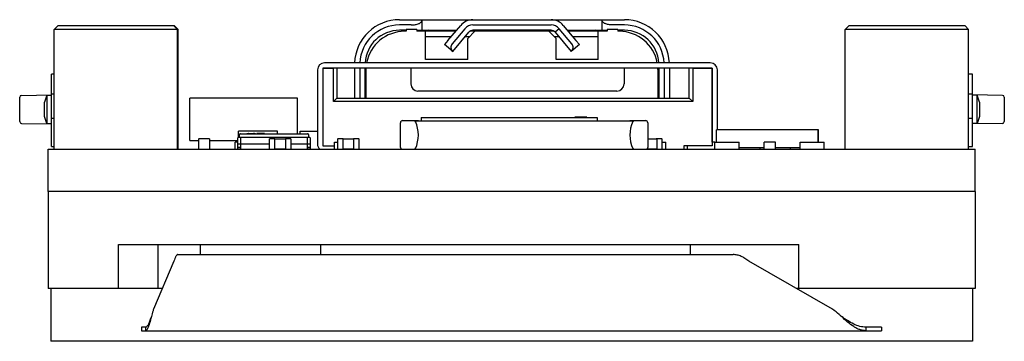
# Model space of a CAD drawing. Header units: millimetres. Extents: x 0 to 297, y 0 to 210.
# Tile 25 of 32: x 114 to 142, y 84 to 93. Entities that reach past the tile are written whole.
import ezdxf

# ---------------------------------------------------------------- set-up
doc = ezdxf.new("R2010")
doc.units = ezdxf.units.MM
doc.header["$LTSCALE"] = 16.335
for name, color, linetype in [('ANT-SMD_L7_0DXF_CONTINUOUS_LINE', 7, 'CONTINUOUS'), ('BOARD_1_DXF_CONTINUOUS_LINE', 7, 'CONTINUOUS'), ('CRYSTAL-SMD_DXF_CONTINUOUS_LINE', 7, 'CONTINUOUS'), ('ESP32C6-1-3-DXF_CONTINUOUS_LINE', 7, 'CONTINUOUS'), ('EXTRUDED-399DXF_CONTINUOUS_LINE', 7, 'CONTINUOUS'), ('EXTRUDED-400DXF_CONTINUOUS_LINE', 7, 'CONTINUOUS'), ('EXTRUDED-401DXF_CONTINUOUS_LINE', 7, 'CONTINUOUS'), ('EXTRUDED-883DXF_CONTINUOUS_LINE', 7, 'CONTINUOUS'), ('EXTRUDED-939DXF_CONTINUOUS_LINE', 7, 'CONTINUOUS'), ('KEY-SMD_4P-LDXF_CONTINUOUS_LINE', 7, 'CONTINUOUS'), ('QFN-32_L5_0-DXF_CONTINUOUS_LINE', 7, 'CONTINUOUS'), ('SMTSO-M2-3_5DXF_CONTINUOUS_LINE', 7, 'CONTINUOUS'), ('TF-SMD_TF-02DXF_CONTINUOUS_LINE', 7, 'CONTINUOUS'), ('TYPE-C_16PINDXF_CONTINUOUS_LINE', 7, 'CONTINUOUS'), ('USER_LIBRARYDXF_CONTINUOUS_LINE', 7, 'CONTINUOUS')]:
    doc.layers.add(name, color=color, linetype=linetype)

msp = doc.modelspace()

# ---------------------------------------------------------------- linework, layer by layer
at = {"layer": 'ANT-SMD_L7_0DXF_CONTINUOUS_LINE', "color": 7, "linetype": 'Continuous'}
for p, q in [((124.552, 89.77), (124.552, 90.47)), ((124.612, 90.53), (125.062, 90.53)), ((124.964, 90.503), (124.975, 90.503)), ((124.966, 90.503), (124.968, 90.51)), ((124.974, 90.52), (131.15, 90.52)), ((125.062, 90.52), (125.062, 90.53)), ((131.062, 90.53), (131.512, 90.53)), ((131.062, 90.52), (131.062, 90.53)), ((131.149, 90.503), (131.16, 90.503)), ((131.572, 90.47), (131.572, 89.77)), ((124.975, 89.737), (124.964, 89.737)), ((131.16, 89.737), (131.149, 89.737)), ((131.157, 89.737), (131.156, 89.73)), ((131.157, 89.72), (131.157, 89.723))]:
    msp.add_line(p, q, dxfattribs=at)
for centre, radius, start, end in [((124.612, 90.47), 0.06, 90, 180), ((124.171, 90.12), 0.89, 334.5145, 25.4855), ((131.952, 90.12), 0.89, 154.5145, 205.4855), ((131.053, 90.485), 0.106, 9.8671, 10.9575), ((131.512, 90.47), 0.06, 0, 90), ((124.612, 89.77), 0.06, 180, 236.6692), ((125.071, 89.755), 0.106, 189.8671, 190.9575), ((131.512, 89.77), 0.06, 303.3308, 0)]:
    msp.add_arc(centre, radius, start, end, dxfattribs=at)
for points, knots in [([(124.967, 90.518), (124.966, 90.516), (124.965, 90.512), (124.964, 90.507), (124.964, 90.503)], [0, 0, 0, 0, 0.22261, 1, 1, 1, 1]), ([(124.974, 90.53), (124.973, 90.53), (124.971, 90.529), (124.97, 90.526), (124.968, 90.523), (124.967, 90.519), (124.967, 90.518)], [0, 0, 0, 0, 0.134974, 0.336506, 0.62437, 1, 1, 1, 1]), ([(124.968, 90.51), (124.968, 90.512), (124.969, 90.514), (124.97, 90.518), (124.972, 90.52), (124.974, 90.52)], [0, 0, 0, 0, 0.377389, 0.667209, 1, 1, 1, 1]), ([(131.154, 90.527), (131.154, 90.527), (131.153, 90.529), (131.151, 90.53), (131.15, 90.53)], [0, 0, 0, 0, 0.334805, 1, 1, 1, 1]), ([(131.15, 90.52), (131.151, 90.52), (131.152, 90.519), (131.153, 90.518), (131.154, 90.515), (131.156, 90.511), (131.157, 90.507), (131.157, 90.505)], [0, 0, 0, 0, 0.12327, 0.212292, 0.323924, 0.617026, 1, 1, 1, 1]), ([(131.16, 90.503), (131.159, 90.508), (131.158, 90.515), (131.156, 90.523), (131.155, 90.526), (131.154, 90.527)], [0, 0, 0, 0, 0.597488, 0.825201, 1, 1, 1, 1]), ([(124.964, 89.737), (124.964, 89.735), (124.965, 89.73), (124.966, 89.724), (124.967, 89.72)], [0, 0, 0, 0, 0.284308, 1, 1, 1, 1]), ([(124.974, 89.72), (124.973, 89.72), (124.972, 89.721), (124.971, 89.722), (124.969, 89.725), (124.968, 89.729), (124.967, 89.733), (124.967, 89.735)], [0, 0, 0, 0, 0.12327, 0.212292, 0.323924, 0.617026, 1, 1, 1, 1]), ([(131.156, 89.73), (131.155, 89.728), (131.155, 89.726), (131.153, 89.722), (131.152, 89.72), (131.15, 89.72)], [0, 0, 0, 0, 0.377389, 0.667209, 1, 1, 1, 1]), ([(131.157, 89.723), (131.158, 89.724), (131.159, 89.728), (131.159, 89.733), (131.16, 89.737)], [0, 0, 0, 0, 0.22261, 1, 1, 1, 1])]:
    msp.add_open_spline(points, degree=3, knots=knots, dxfattribs=at)
at = {"layer": 'BOARD_1_DXF_CONTINUOUS_LINE', "color": 7, "linetype": 'Continuous'}
for p, q in [((114.552, 88.52), (114.552, 89.72)), ((114.552, 89.72), (140.859, 89.72)), ((140.859, 88.52), (140.859, 89.72)), ((140.859, 88.52), (114.552, 88.52))]:
    msp.add_line(p, q, dxfattribs=at)
at = {"layer": 'CRYSTAL-SMD_DXF_CONTINUOUS_LINE', "color": 7, "linetype": 'Continuous'}
for p, q in [((119.938, 89.87), (119.938, 90.04)), ((119.958, 90.06), (121.968, 90.06)), ((119.988, 90.06), (119.988, 90.14)), ((120.008, 90.16), (121.918, 90.16)), ((120.013, 90.04), (120.013, 89.87)), ((120.191, 90.17), (120.191, 90.16)), ((120.191, 90.17), (120.233, 90.17)), ((120.209, 90.17), (120.209, 90.16)), ((120.215, 90.17), (120.215, 90.16)), ((120.233, 90.17), (120.233, 90.16)), ((120.236, 90.17), (120.236, 90.16)), ((120.248, 90.17), (120.236, 90.17)), ((120.25, 90.17), (120.25, 90.16)), ((120.25, 90.17), (120.367, 90.17)), ((120.268, 90.17), (120.268, 90.16)), ((120.274, 90.17), (120.274, 90.16)), ((120.292, 90.17), (120.292, 90.16)), ((120.295, 90.17), (120.295, 90.16)), ((120.333, 90.17), (120.333, 90.16)), ((120.34, 90.17), (120.34, 90.16)), ((120.342, 90.17), (120.342, 90.16)), ((120.343, 90.17), (120.343, 90.16)), ((120.367, 90.17), (120.367, 90.16)), ((120.373, 90.17), (120.369, 90.17)), ((120.373, 90.17), (120.373, 90.16)), ((120.373, 90.17), (120.373, 90.16)), ((120.377, 90.16), (120.377, 90.17)), ((120.412, 90.17), (120.377, 90.17)), ((120.412, 90.17), (120.412, 90.16)), ((120.413, 90.17), (120.413, 90.16)), ((120.413, 90.17), (120.439, 90.17)), ((120.414, 90.17), (120.414, 90.16)), ((120.432, 90.17), (120.432, 90.16)), ((120.439, 90.17), (120.439, 90.16)), ((120.477, 90.16), (120.477, 90.17)), ((120.691, 90.17), (120.477, 90.17)), ((120.51, 90.17), (120.51, 90.16)), ((120.528, 90.17), (120.528, 90.16)), ((120.629, 90.17), (120.629, 90.16)), ((120.691, 90.17), (120.691, 90.16)), ((121.913, 89.87), (121.913, 90.04)), ((121.938, 90.14), (121.938, 90.06)), ((121.988, 90.04), (121.988, 89.87)), ((119.938, 89.72), (119.938, 89.87)), ((119.938, 89.87), (120.838, 89.87)), ((119.938, 89.87), (120.838, 89.87)), ((119.938, 89.72), (119.938, 89.77)), ((120.013, 89.77), (119.938, 89.77)), ((119.938, 89.77), (120.013, 89.77)), ((120.013, 89.87), (120.013, 89.72)), ((120.013, 89.77), (120.013, 89.72)), ((121.438, 89.87), (121.988, 89.87)), ((121.438, 89.87), (121.988, 89.87)), ((121.913, 89.72), (121.913, 89.87)), ((121.913, 89.72), (121.913, 89.77)), ((121.988, 89.77), (121.913, 89.77)), ((121.913, 89.77), (121.988, 89.77)), ((121.988, 89.87), (121.988, 89.72)), ((121.988, 89.77), (121.988, 89.72))]:
    msp.add_line(p, q, dxfattribs=at)
for centre, start, end in [((119.958, 90.04), 90, 180), ((120.008, 90.14), 90, 180), ((121.918, 90.14), 0, 90), ((121.968, 90.04), 0, 90)]:
    msp.add_arc(centre, 0.02, start, end, dxfattribs=at)
for points, knots in [([(120.013, 90.04), (120.013, 90.043), (120.014, 90.048), (120.016, 90.054), (120.019, 90.057), (120.021, 90.059), (120.023, 90.06), (120.025, 90.06), (120.025, 90.06)], [0, 0, 0, 0, 0.325008, 0.603381, 0.720246, 0.823143, 0.915, 1, 1, 1, 1]), ([(121.913, 90.04), (121.913, 90.043), (121.913, 90.048), (121.91, 90.054), (121.908, 90.057), (121.906, 90.059), (121.904, 90.06), (121.902, 90.06), (121.901, 90.06)], [0, 0, 0, 0, 0.325007, 0.603381, 0.720237, 0.823113, 0.914981, 1, 1, 1, 1])]:
    msp.add_open_spline(points, degree=3, knots=knots, dxfattribs=at)
at = {"layer": 'ESP32C6-1-3-DXF_CONTINUOUS_LINE', "color": 7, "linetype": 'Continuous'}
for p, q in [((114.554, 88.52), (114.554, 85.77)), ((140.859, 88.52), (114.554, 88.52)), ((140.859, 88.52), (140.859, 85.77)), ((116.554, 85.77), (116.554, 87.02)), ((116.554, 87.02), (135.859, 87.02)), ((117.677, 85.77), (117.677, 87.02)), ((118.877, 86.73), (118.877, 87.02)), ((122.296, 86.73), (122.296, 87.02)), ((132.786, 86.73), (132.786, 87.02)), ((135.859, 85.77), (135.859, 87.02)), ((118.231, 86.73), (133.997, 86.73)), ((118.124, 86.545), (117.544, 85.186)), ((136.818, 85.186), (134.44, 86.545)), ((116.554, 85.77), (114.554, 85.77)), ((114.626, 85.77), (114.626, 84.27)), ((117.793, 85.77), (116.554, 85.77)), ((135.859, 85.77), (135.796, 85.77)), ((140.859, 85.77), (135.859, 85.77)), ((140.786, 85.77), (140.786, 84.27)), ((117.206, 84.67), (117.206, 84.57)), ((117.314, 84.67), (117.206, 84.67)), ((117.206, 84.57), (138.206, 84.57)), ((117.314, 84.67), (117.314, 84.57)), ((138.206, 84.67), (137.764, 84.67)), ((137.764, 84.67), (137.764, 84.57)), ((138.206, 84.67), (138.206, 84.57)), ((140.786, 84.27), (114.626, 84.27))]:
    msp.add_line(p, q, dxfattribs=at)
for points, knots in [([(118.231, 86.73), (118.227, 86.73), (118.217, 86.727), (118.203, 86.717), (118.19, 86.701), (118.176, 86.679), (118.163, 86.653), (118.144, 86.608), (118.132, 86.571), (118.124, 86.545)], [0, 0, 0, 0, 0.062374, 0.136382, 0.228761, 0.342181, 0.477178, 0.633009, 1, 1, 1, 1]), ([(134.44, 86.545), (134.404, 86.572), (134.333, 86.622), (134.222, 86.682), (134.11, 86.721), (134.034, 86.73), (133.997, 86.73)], [0, 0, 0, 0, 0.276019, 0.532716, 0.771737, 1, 1, 1, 1]), ([(117.483, 84.97), (117.469, 84.932), (117.449, 84.876), (117.421, 84.805), (117.4, 84.76), (117.38, 84.722), (117.359, 84.694), (117.338, 84.675), (117.321, 84.67), (117.314, 84.67)], [0, 0, 0, 0, 0.344279, 0.501929, 0.643047, 0.763713, 0.861863, 0.93839, 1, 1, 1, 1]), ([(117.483, 84.97), (117.466, 84.907), (117.442, 84.816), (117.406, 84.705), (117.387, 84.657), (117.377, 84.636)], [0, 0, 0, 0, 0.561238, 0.802485, 1, 1, 1, 1]), ([(117.544, 85.186), (117.539, 85.169), (117.517, 85.098), (117.498, 85.025), (117.483, 84.97)], [0, 0, 0, 0, 0.23288, 1, 1, 1, 1]), ([(137.07, 84.97), (137.049, 84.989), (136.967, 85.063), (136.883, 85.136), (136.818, 85.186)], [0, 0, 0, 0, 0.255603, 1, 1, 1, 1]), ([(137.764, 84.67), (137.706, 84.67), (137.585, 84.687), (137.411, 84.756), (137.239, 84.855), (137.127, 84.931), (137.07, 84.97)], [0, 0, 0, 0, 0.228098, 0.469626, 0.728903, 1, 1, 1, 1]), ([(137.764, 84.57), (137.735, 84.57), (137.676, 84.575), (137.588, 84.599), (137.501, 84.637), (137.382, 84.706), (137.238, 84.818), (137.127, 84.918), (137.07, 84.97)], [0, 0, 0, 0, 0.106279, 0.215862, 0.331006, 0.453073, 0.717584, 1, 1, 1, 1]), ([(117.377, 84.636), (117.372, 84.627), (117.363, 84.609), (117.347, 84.588), (117.332, 84.574), (117.319, 84.57), (117.314, 84.57)], [0, 0, 0, 0, 0.34229, 0.616648, 0.828982, 1, 1, 1, 1])]:
    msp.add_open_spline(points, degree=3, knots=knots, dxfattribs=at)
at = {"layer": 'EXTRUDED-399DXF_CONTINUOUS_LINE', "color": 7, "linetype": 'Continuous'}
for p, q in [((119.862, 89.72), (119.862, 89.92)), ((119.938, 89.92), (119.862, 89.92)), ((135.194, 89.92), (134.874, 89.92)), ((134.874, 89.72), (134.874, 89.92)), ((135.194, 89.72), (135.194, 89.92))]:
    msp.add_line(p, q, dxfattribs=at)
at = {"layer": 'EXTRUDED-400DXF_CONTINUOUS_LINE', "color": 7, "linetype": 'Continuous'}
for p, q in [((119.96, 90.06), (119.96, 90.228)), ((121.061, 90.228), (119.96, 90.228)), ((121.061, 90.16), (121.061, 90.228)), ((122.684, 89.72), (122.684, 89.92)), ((122.684, 89.92), (122.774, 89.92)), ((123.373, 89.72), (123.373, 89.726)), ((131.974, 89.92), (132.086, 89.92)), ((132.086, 89.72), (132.086, 89.92)), ((133.472, 89.92), (134.161, 89.92)), ((133.472, 89.72), (133.472, 89.92)), ((134.161, 89.72), (134.161, 89.92)), ((134.763, 89.72), (134.763, 89.765)), ((135.618, 89.72), (135.618, 89.765)), ((135.893, 89.92), (136.582, 89.92)), ((135.893, 89.72), (135.893, 89.92)), ((136.582, 89.72), (136.582, 89.92))]:
    msp.add_line(p, q, dxfattribs=at)
at = {"layer": 'EXTRUDED-401DXF_CONTINUOUS_LINE', "color": 7, "linetype": 'Continuous'}
for p, q in [((121.701, 90.16), (121.701, 90.228)), ((121.701, 90.228), (122.197, 90.228)), ((122.248, 89.72), (122.248, 89.737))]:
    msp.add_line(p, q, dxfattribs=at)
at = {"layer": 'EXTRUDED-883DXF_CONTINUOUS_LINE', "color": 7, "linetype": 'Continuous'}
for p, q in [((136.42, 90.27), (133.52, 90.27)), ((133.52, 89.92), (133.52, 90.27)), ((136.408, 89.92), (136.408, 90.27)), ((136.42, 89.92), (136.42, 90.27)), ((134.161, 89.765), (134.874, 89.765)), ((135.194, 89.765), (135.893, 89.765))]:
    msp.add_line(p, q, dxfattribs=at)
at = {"layer": 'EXTRUDED-939DXF_CONTINUOUS_LINE', "color": 7, "linetype": 'Continuous'}
for p, q in [((118.577, 89.97), (118.577, 91.17)), ((121.627, 91.17), (118.577, 91.17)), ((121.627, 90.16), (121.627, 91.17)), ((118.577, 89.97), (118.83, 89.97)), ((119.13, 89.97), (119.938, 89.97))]:
    msp.add_line(p, q, dxfattribs=at)
at = {"layer": 'KEY-SMD_4P-LDXF_CONTINUOUS_LINE', "color": 7, "linetype": 'Continuous'}
for p, q in [((114.645, 89.8), (114.645, 91.85)), ((114.724, 91.85), (114.645, 91.85)), ((140.791, 91.85), (140.676, 91.85)), ((140.791, 89.8), (140.791, 91.85)), ((113.745, 90.503), (113.745, 91.197)), ((113.794, 91.247), (114.645, 91.262)), ((114.518, 91.25), (114.445, 91.05)), ((114.518, 91.25), (114.518, 90.45)), ((114.518, 91.25), (114.645, 91.25)), ((114.645, 91.29), (114.724, 91.29)), ((140.676, 91.29), (140.791, 91.29)), ((141.642, 91.247), (140.791, 91.262)), ((140.918, 91.25), (140.791, 91.25)), ((140.918, 90.45), (140.918, 91.25)), ((140.991, 91.05), (140.918, 91.25)), ((141.691, 91.197), (141.691, 90.503)), ((114.445, 90.65), (114.445, 91.05)), ((140.991, 91.05), (140.991, 90.65)), ((114.518, 90.45), (114.445, 90.65)), ((114.724, 90.59), (114.645, 90.59)), ((140.791, 90.59), (140.676, 90.59)), ((140.991, 90.65), (140.918, 90.45)), ((113.794, 90.453), (114.645, 90.439)), ((114.518, 90.45), (114.645, 90.45)), ((141.642, 90.453), (140.791, 90.439)), ((140.918, 90.45), (140.791, 90.45)), ((114.645, 89.8), (114.724, 89.8)), ((140.676, 89.8), (140.791, 89.8))]:
    msp.add_line(p, q, dxfattribs=at)
for centre, start, end in [((113.795, 91.197), 91, 180), ((141.641, 91.197), 0, 89), ((113.795, 90.503), 180, 269), ((141.641, 90.503), 271, 0)]:
    msp.add_arc(centre, 0.05, start, end, dxfattribs=at)
at = {"layer": 'QFN-32_L5_0-DXF_CONTINUOUS_LINE', "color": 7, "linetype": 'Continuous'}
for p, q in [((125.139, 90.62), (125.139, 90.52)), ((125.139, 90.62), (130.139, 90.62)), ((129.501, 90.63), (129.501, 90.62)), ((129.839, 90.63), (129.501, 90.63)), ((129.559, 90.63), (129.559, 90.62)), ((129.79, 90.63), (129.79, 90.62)), ((129.839, 90.63), (129.839, 90.62)), ((130.139, 90.62), (130.139, 90.52))]:
    msp.add_line(p, q, dxfattribs=at)
at = {"layer": 'SMTSO-M2-3_5DXF_CONTINUOUS_LINE', "color": 7, "linetype": 'Continuous'}
for p, q in [((114.824, 93.22), (114.724, 93.12)), ((114.724, 89.72), (114.724, 93.12)), ((118.224, 93.12), (114.724, 93.12)), ((118.124, 93.22), (114.824, 93.22)), ((118.142, 93.22), (118.123, 93.22)), ((118.124, 93.22), (118.224, 93.12)), ((118.142, 93.22), (118.242, 93.12)), ((118.224, 89.72), (118.224, 93.12)), ((118.242, 93.12), (118.224, 93.12)), ((118.242, 89.72), (118.242, 93.12)), ((137.276, 93.22), (137.176, 93.12)), ((140.676, 93.12), (137.176, 93.12)), ((137.176, 89.72), (137.176, 93.12)), ((140.576, 93.22), (137.276, 93.22)), ((140.576, 93.22), (140.676, 93.12)), ((140.676, 89.72), (140.676, 93.12))]:
    msp.add_line(p, q, dxfattribs=at)
at = {"layer": 'TF-SMD_TF-02DXF_CONTINUOUS_LINE', "color": 7, "linetype": 'Continuous'}
for p, q in [((122.197, 91.97), (122.197, 89.87)), ((122.347, 92.02), (122.347, 89.82)), ((122.347, 92.02), (122.347, 89.82)), ((133.397, 92.02), (122.347, 92.02)), ((122.347, 92.02), (122.647, 92.02)), ((133.347, 92.17), (122.397, 92.17)), ((122.647, 91.07), (122.647, 92.02)), ((122.747, 92.02), (122.747, 91.17)), ((124.847, 92.02), (124.847, 91.57)), ((130.897, 92.02), (130.897, 91.57)), ((132.747, 91.17), (132.747, 92.02)), ((132.847, 92.02), (133.397, 92.02)), ((132.847, 92.02), (132.847, 91.07)), ((133.397, 92.02), (133.397, 89.82)), ((133.397, 89.92), (133.397, 92.02)), ((133.547, 90.27), (133.547, 91.97)), ((122.747, 91.17), (122.647, 91.07)), ((122.747, 91.17), (132.747, 91.17)), ((130.697, 91.37), (125.047, 91.37)), ((132.747, 91.17), (132.847, 91.07)), ((132.847, 91.07), (122.647, 91.07)), ((122.347, 89.82), (122.684, 89.82)), ((122.347, 89.82), (122.684, 89.82)), ((133.397, 89.82), (132.597, 89.82)), ((132.597, 89.82), (132.597, 89.72)), ((132.697, 89.72), (132.697, 89.82)), ((133.472, 89.92), (133.397, 89.92))]:
    msp.add_line(p, q, dxfattribs=at)
for centre, start, end in [((122.397, 91.97), 90, 180), ((133.347, 91.97), 0, 90), ((125.047, 91.57), 180, 270), ((130.697, 91.57), 270, 0), ((122.397, 89.87), 180, 228.7171)]:
    msp.add_arc(centre, 0.2, start, end, dxfattribs=at)
at = {"layer": 'TYPE-C_16PINDXF_CONTINUOUS_LINE', "color": 7, "linetype": 'Continuous'}
for p, q in [((124.527, 93.394), (126.595, 93.394)), ((125.157, 93.394), (125.157, 93.094)), ((126.607, 93.394), (128.827, 93.394)), ((128.839, 93.394), (130.907, 93.394)), ((130.277, 93.094), (130.277, 93.394)), ((124.857, 93.244), (124.527, 93.244)), ((124.717, 93.094), (124.527, 93.094)), ((124.717, 93.064), (124.672, 93.064)), ((124.717, 93.114), (124.717, 93.064)), ((125.017, 93.114), (124.717, 93.114)), ((125.017, 93.114), (125.017, 93.064)), ((125.017, 93.094), (126.145, 93.094)), ((126.12, 93.064), (125.017, 93.064)), ((125.267, 92.264), (125.267, 93.064)), ((125.695, 93.094), (125.709, 93.064)), ((125.901, 92.802), (126.261, 93.231)), ((126.378, 93.136), (126.016, 92.705)), ((126.467, 92.864), (126.667, 93.064)), ((128.916, 93.064), (126.518, 93.064)), ((126.608, 93.244), (128.827, 93.244)), ((128.827, 93.094), (126.608, 93.094)), ((128.767, 93.064), (128.967, 92.864)), ((129.057, 93.136), (128.942, 93.039)), ((129.418, 92.705), (129.057, 93.136)), ((129.173, 93.232), (129.534, 92.802)), ((129.289, 93.094), (130.417, 93.094)), ((130.417, 93.064), (129.314, 93.064)), ((129.727, 93.064), (129.74, 93.094)), ((130.167, 92.264), (130.167, 93.064)), ((130.417, 93.114), (130.417, 93.064)), ((130.717, 93.114), (130.417, 93.114)), ((130.907, 93.244), (130.577, 93.244)), ((130.717, 93.114), (130.717, 93.064)), ((130.907, 93.094), (130.717, 93.094)), ((130.762, 93.064), (130.717, 93.064)), ((125.267, 92.914), (125.995, 92.914)), ((125.901, 92.802), (125.804, 92.687)), ((126.034, 92.494), (126.493, 93.04)), ((126.387, 92.914), (126.518, 92.914)), ((126.467, 92.264), (126.467, 92.864)), ((128.917, 92.914), (129.047, 92.914)), ((128.942, 93.039), (129.4, 92.494)), ((128.967, 92.264), (128.967, 92.864)), ((129.44, 92.914), (130.167, 92.914)), ((129.63, 92.687), (129.534, 92.802)), ((126.034, 92.494), (125.804, 92.687)), ((129.63, 92.687), (129.4, 92.494)), ((126.467, 92.264), (125.267, 92.264)), ((130.167, 92.264), (128.967, 92.264)), ((123.247, 92.02), (123.247, 91.17)), ((123.397, 92.02), (123.397, 91.17)), ((123.547, 91.17), (123.547, 92.02)), ((123.572, 91.964), (123.572, 91.17)), ((131.862, 91.17), (131.862, 91.964)), ((131.887, 92.02), (131.887, 91.17)), ((132.037, 92.02), (132.037, 91.17)), ((132.187, 92.02), (132.187, 91.17))]:
    msp.add_line(p, q, dxfattribs=at)
for centre, radius, start, end in [((124.527, 92.114), 1.28, 90, 177.4589), ((126.608, 92.944), 0.45, 90.0804, 140.287), ((128.827, 92.944), 0.45, 39.7482, 89.9301), ((130.907, 92.114), 1.28, 2.5411, 90), ((124.527, 92.114), 1.13, 90.0001, 177.1228), ((124.527, 92.114), 0.98, 90, 176.6897), ((124.672, 91.964), 1.1, 90, 169.1749), ((125.335, 93.044), 0.05, 23.9625, 90), ((126.608, 92.944), 0.3, 90.0002, 140.0616), ((126.608, 92.944), 0.15, 89.9996, 140.1044), ((128.827, 92.944), 0.3, 39.9513, 89.9997), ((128.827, 92.944), 0.15, 39.7799, 90.0043), ((130.101, 93.044), 0.05, 90, 156.0375), ((130.762, 91.964), 1.1, 10.8251, 90), ((130.907, 92.114), 1.13, 2.8772, 89.9999), ((130.907, 92.114), 0.98, 3.3103, 90), ((126.131, 92.609), 0.15, 139.9996, 230.0001), ((129.303, 92.609), 0.15, 309.9999, 40.0005), ((124.672, 91.964), 1.1, 177.0446, 180), ((130.762, 91.964), 1.1, 0, 2.9554), ((124.527, 91.514), 0.98, 180, 192.9695), ((130.907, 91.514), 0.98, 347.0305, 0)]:
    msp.add_arc(centre, radius, start, end, dxfattribs=at)
for points, knots in [([(124.857, 93.244), (124.877, 93.244), (124.917, 93.245), (124.975, 93.253), (125.027, 93.264), (125.072, 93.28), (125.108, 93.298), (125.135, 93.319), (125.153, 93.342), (125.157, 93.36), (125.157, 93.368)], [0, 0, 0, 0, 0.175504, 0.343926, 0.499049, 0.636519, 0.753956, 0.851205, 0.930985, 1, 1, 1, 1]), ([(130.577, 93.244), (130.557, 93.244), (130.517, 93.245), (130.46, 93.253), (130.408, 93.264), (130.363, 93.28), (130.326, 93.298), (130.299, 93.319), (130.281, 93.342), (130.277, 93.36), (130.277, 93.368)], [0, 0, 0, 0, 0.175504, 0.343925, 0.499047, 0.636521, 0.753956, 0.851193, 0.930976, 1, 1, 1, 1])]:
    msp.add_open_spline(points, degree=3, knots=knots, dxfattribs=at)
at = {"layer": 'USER_LIBRARYDXF_CONTINUOUS_LINE', "color": 7, "linetype": 'Continuous'}
for p, q in [((118.83, 89.73), (118.83, 90.01)), ((118.84, 90.02), (119.12, 90.02)), ((119.13, 90.01), (119.13, 89.73)), ((120.838, 89.73), (120.838, 90.01)), ((120.848, 90.02), (120.988, 90.02)), ((120.988, 89.72), (120.988, 90.02)), ((120.988, 90.015), (121.288, 90.015)), ((121.288, 90.02), (121.288, 89.72)), ((121.288, 90.02), (121.428, 90.02)), ((121.438, 90.01), (121.438, 89.73)), ((122.774, 89.73), (122.774, 90.01)), ((122.784, 90.02), (122.924, 90.02)), ((122.924, 89.72), (122.924, 90.02)), ((122.924, 90.015), (123.224, 90.015)), ((123.224, 90.02), (123.224, 89.72)), ((123.224, 90.02), (123.364, 90.02)), ((123.374, 90.01), (123.374, 89.73)), ((131.572, 90.015), (131.824, 90.015)), ((131.808, 90.02), (131.824, 90.02)), ((131.808, 90.02), (131.808, 90.015)), ((131.824, 90.02), (131.964, 90.02)), ((131.824, 90.02), (131.824, 89.72)), ((131.974, 90.01), (131.974, 89.73)), ((121.288, 89.725), (120.988, 89.725)), ((123.224, 89.725), (122.924, 89.725)), ((131.824, 89.725), (131.551, 89.725))]:
    msp.add_line(p, q, dxfattribs=at)
for centre, start, end in [((118.84, 90.01), 90, 180), ((119.12, 90.01), 0, 90), ((120.848, 90.01), 90, 180), ((121.428, 90.01), 360, 90), ((122.784, 90.01), 90, 180), ((123.364, 90.01), 360, 90), ((131.964, 90.01), 0, 90)]:
    msp.add_arc(centre, 0.01, start, end, dxfattribs=at)

doc.saveas('drawing.dxf')
